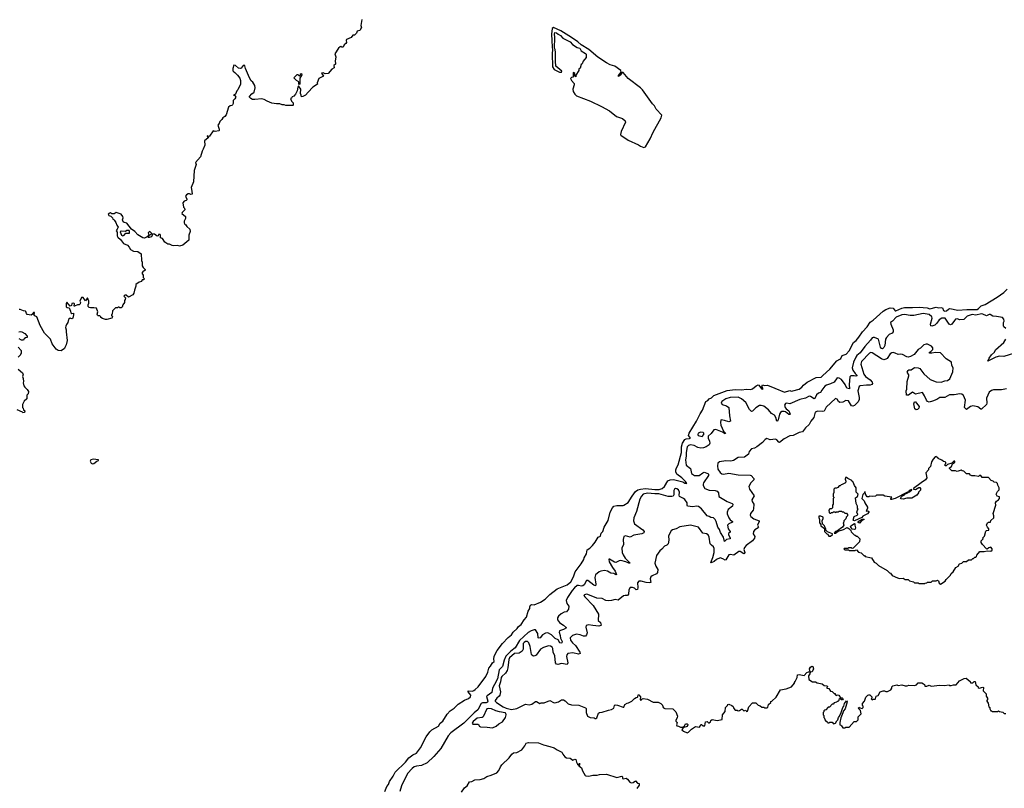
# Model space of a CAD drawing. Extents: x 2240384 to 2404287, y 351326 to 526670.
# Tile 171 of 256: x 2334611 to 2348324, y 448240 to 458944. Entities that reach past the tile are written whole.
import ezdxf

# ---------------------------------------------------------------- set-up
doc = ezdxf.new("R2010")
doc.units = 0

msp = doc.modelspace()

# ---------------------------------------------------------------- linework, layer by layer
at = {"layer": '0CON20XD'}
for points in [[(2339377, 458945), (2339362, 458865), (2339370, 458835), (2339348, 458792), (2339310, 458785), (2339300, 458755), (2339275, 458730), (2339252, 458728), (2339226, 458694), (2339164, 458666), (2339158, 458655), (2339161, 458625), (2339155, 458613), (2339128, 458595), (2339115, 458563), (2339095, 458560), (2339085, 458570), (2339075, 458568), (2339050, 458545), (2339001, 458469), (2339013, 458425), (2339006, 458365), (2339011, 458335), (2339007, 458323), (2338988, 458305), (2338990, 458275), (2338957, 458253), (2338906, 458194), (2338865, 458189), (2338835, 458204), (2338812, 458198), (2338840, 458155), (2338777, 458123), (2338752, 458065), (2338760, 458045), (2338694, 458006), (2338627, 457935), (2338592, 457895), (2338555, 457872), (2338535, 457870), (2338532, 457895), (2338522, 457915), (2338526, 457976), (2338495, 458022), (2338484, 458006), (2338474, 457955), (2338454, 457906), (2338429, 457881), (2338405, 457868), (2338395, 457850), (2338380, 457845), (2338395, 457810), (2338418, 457785), (2338420, 457755), (2338415, 457750), (2338315, 457748), (2338295, 457758), (2338265, 457757), (2338233, 457773), (2338185, 457771), (2338123, 457783), (2338055, 457807), (2338015, 457833), (2337983, 457843), (2337885, 457832), (2337855, 457833), (2337832, 457845), (2337812, 457865), (2337812, 457875), (2337845, 457912), (2337877, 457935), (2337888, 457995), (2337886, 458025), (2337857, 458075), (2337834, 458094), (2337809, 458135), (2337754, 458265), (2337745, 458300), (2337735, 458310), (2337725, 458308), (2337695, 458268), (2337685, 458262), (2337659, 458269), (2337615, 458308), (2337595, 458310), (2337580, 458265), (2337578, 458235), (2337582, 458225), (2337609, 458209), (2337643, 458173), (2337675, 458130), (2337688, 458098), (2337684, 458045), (2337651, 457969), (2337635, 457952), (2337615, 457908), (2337590, 457895), (2337605, 457890), (2337622, 457865), (2337609, 457841), (2337583, 457817), (2337582, 457778), (2337575, 457760), (2337565, 457750), (2337540, 457745), (2337520, 457725), (2337485, 457620), (2337466, 457594), (2337441, 457579), (2337428, 457552), (2337400, 457525), (2337391, 457499), (2337372, 457475), (2337390, 457420), (2337390, 457400), (2337386, 457394), (2337335, 457386), (2337305, 457398), (2337255, 457322), (2337245, 457318), (2337220, 457325), (2337220, 457315), (2337238, 457308), (2337235, 457300), (2337183, 457255), (2337188, 457195), (2337168, 457142), (2337150, 457115), (2337128, 457035), (2337060, 456955), (2337070, 456925), (2337039, 456845), (2337029, 456685), (2336998, 456605), (2337010, 456555), (2337012, 456515), (2336995, 456508), (2336975, 456519), (2336955, 456520), (2336933, 456507), (2336922, 456485), (2336940, 456445), (2336938, 456435), (2336930, 456425), (2336900, 456415), (2336882, 456395), (2336893, 456333), (2336905, 456320), (2336912, 456295), (2336872, 456258), (2336870, 456245), (2336918, 456205), (2336918, 456175), (2336901, 456139), (2336902, 456115), (2336912, 456095), (2336925, 456088), (2336938, 456065), (2336978, 456025), (2336983, 455995), (2336968, 455945), (2336968, 455875), (2336885, 455802), (2336835, 455792), (2336815, 455800), (2336757, 455793), (2336735, 455798), (2336695, 455820), (2336675, 455820), (2336634, 455844), (2336600, 455895), (2336570, 455905), (2336570, 455945), (2336565, 455950), (2336545, 455950), (2336538, 455932), (2336525, 455930), (2336487, 455957), (2336465, 455960), (2336445, 455920), (2336415, 455910), (2336405, 455912), (2336400, 455915), (2336410, 455925), (2336410, 455940), (2336450, 455965), (2336425, 455992), (2336415, 455990), (2336402, 455975), (2336410, 455940), (2336380, 455915), (2336345, 455902), (2336325, 455904), (2336258, 455948), (2336215, 455993), (2336166, 456026), (2336105, 456112), (2336065, 456120), (2336051, 456131), (2336043, 456155), (2336050, 456185), (2336047, 456205), (2336022, 456235), (2335955, 456260), (2335925, 456242), (2335905, 456240), (2335892, 456242), (2335877, 456257), (2335865, 456250), (2335843, 456237), (2335850, 456215), (2335878, 456208), (2335902, 456185), (2335910, 456165), (2335928, 456158), (2335930, 456145), (2335951, 456121), (2335963, 456083), (2335980, 456055), (2335970, 456025), (2335953, 456005), (2335970, 455985), (2335970, 455935), (2335978, 455915), (2336013, 455885), (2336057, 455825), (2336110, 455805), (2336135, 455778), (2336153, 455743), (2336195, 455718), (2336255, 455714), (2336301, 455681), (2336308, 455588), (2336318, 455565), (2336318, 455515), (2336328, 455495), (2336358, 455465), (2336356, 455454), (2336325, 455432), (2336312, 455415), (2336328, 455385), (2336330, 455355), (2336350, 455335), (2336335, 455320), (2336315, 455320), (2336305, 455300), (2336275, 455290), (2336230, 455255), (2336230, 455235), (2336208, 455175), (2336202, 455135), (2336185, 455110), (2336125, 455080), (2336095, 455107), (2336073, 455107), (2336060, 455095), (2336082, 455072), (2336080, 455045), (2336070, 455035), (2336070, 455005), (2336048, 454972), (2336038, 454942), (2336025, 454930), (2336005, 454930), (2335995, 454940), (2335985, 454940), (2335975, 454930), (2335945, 454930), (2335902, 454888), (2335900, 454845), (2335890, 454835), (2335890, 454825), (2335902, 454805), (2335893, 454787), (2335825, 454770), (2335805, 454770), (2335765, 454782), (2335740, 454795), (2335740, 454805), (2335728, 454818), (2335705, 454820), (2335695, 454830), (2335688, 454845), (2335700, 454875), (2335680, 454925), (2335645, 454932), (2335595, 454930), (2335580, 454935), (2335565, 454950), (2335563, 454973), (2335573, 454995), (2335573, 455023), (2335555, 455068), (2335525, 455028), (2335496, 455076), (2335473, 455077), (2335450, 455025), (2335458, 455005), (2335452, 454985), (2335440, 454975), (2335415, 454972), (2335375, 454952), (2335370, 454955), (2335372, 454985), (2335365, 454998), (2335335, 454990), (2335332, 454965), (2335315, 454952), (2335265, 455010), (2335258, 454985), (2335258, 454945), (2335274, 454934), (2335299, 454929), (2335320, 454885), (2335322, 454862), (2335335, 454853), (2335358, 454858), (2335362, 454835), (2335352, 454785), (2335335, 454780), (2335313, 454787), (2335292, 454768), (2335283, 454725), (2335262, 454698), (2335252, 454675), (2335250, 454655), (2335260, 454625), (2335257, 454595), (2335272, 454475), (2335258, 454415), (2335241, 454379), (2335233, 454367), (2335186, 454334), (2335145, 454336), (2335117, 454355), (2335065, 454428), (2335041, 454495), (2334955, 454579), (2334895, 454684), (2334848, 454805), (2334821, 454821), (2334813, 454833), (2334815, 454868), (2334805, 454868), (2334789, 454841), (2334772, 454828), (2334715, 454838), (2334705, 454850), (2334698, 454878), (2334690, 454885), (2334665, 454887), (2334615, 454910), (2334602, 454908)], [(2343305, 457166), (2343325, 457175), (2343390, 457285), (2343432, 457379), (2343547, 457575), (2343554, 457615), (2343477, 457697), (2343451, 457745), (2343423, 457773), (2343287, 457965), (2343257, 457997), (2343084, 458125), (2343015, 458207), (2343001, 458209), (2342985, 458178), (2342952, 458152), (2342950, 458165), (2342988, 458215), (2342984, 458235), (2342898, 458295), (2342835, 458315), (2342782, 458342), (2342662, 458422), (2342535, 458530), (2342432, 458592), (2342384, 458635), (2342295, 458696), (2342145, 458787), (2342045, 458837), (2342027, 458823), (2342016, 458744), (2342024, 458654), (2342025, 458560), (2342033, 458525), (2342025, 458475), (2342030, 458285), (2342055, 458252), (2342128, 458215), (2342158, 458212), (2342160, 458225), (2342078, 458295), (2342071, 458365), (2342073, 458485), (2342067, 458527), (2342058, 458545), (2342064, 458695), (2342060, 458745), (2342065, 458767), (2342085, 458762), (2342110, 458740), (2342143, 458723), (2342176, 458686), (2342275, 458636), (2342310, 458600), (2342375, 458557), (2342410, 458545), (2342431, 458511), (2342490, 458475), (2342500, 458465), (2342500, 458415), (2342460, 458365), (2342445, 458330), (2342432, 458318), (2342415, 458270), (2342400, 458255), (2342400, 458235), (2342358, 458172), (2342355, 458150), (2342340, 458155), (2342340, 458195), (2342325, 458210), (2342320, 458205), (2342320, 458145), (2342295, 458140), (2342283, 458127), (2342295, 458095), (2342333, 458053), (2342333, 458035), (2342316, 457974), (2342318, 457945), (2342343, 457905), (2342365, 457885), (2342561, 457811), (2342716, 457735), (2342825, 457675), (2342924, 457595), (2343007, 457567), (2343045, 457535), (2343047, 457515), (2342988, 457385), (2342979, 457345), (2342985, 457335), (2343086, 457265), (2343229, 457199), (2343255, 457181), (2343305, 457166)], [(2338505, 458040), (2338500, 458045), (2338498, 458078), (2338465, 458098), (2338428, 458135), (2338475, 458180), (2338485, 458180), (2338502, 458162), (2338508, 458162), (2338520, 458175), (2338521, 458189), (2338536, 458196), (2338542, 458178), (2338512, 458128), (2338510, 458045), (2338505, 458040)], [(2336045, 455936), (2336065, 455942), (2336088, 455972), (2336138, 455972), (2336142, 455995), (2336136, 456006), (2336105, 456006), (2336085, 455992), (2336025, 455998), (2336012, 455988), (2336027, 455945), (2336045, 455936)], [(2339694, 448195), (2339725, 448264), (2339746, 448294), (2339761, 448335), (2339812, 448408), (2339842, 448465), (2339984, 448605), (2340031, 448665), (2340084, 448705), (2340135, 448731), (2340195, 448802), (2340273, 448957), (2340322, 449028), (2340349, 449055), (2340443, 449107), (2340465, 449145), (2340504, 449176), (2340565, 449274), (2340605, 449321), (2340664, 449356), (2340717, 449413), (2340805, 449467), (2340861, 449489), (2340888, 449512), (2340896, 449535), (2340856, 449585), (2340858, 449595), (2340915, 449594), (2340935, 449600), (2340956, 449615), (2340996, 449654), (2341103, 449795), (2341131, 449855), (2341145, 449915), (2341169, 449941), (2341195, 449985), (2341218, 450005), (2341214, 450045), (2341219, 450075), (2341231, 450109), (2341260, 450160), (2341335, 450258), (2341412, 450338), (2341459, 450375), (2341485, 450415), (2341538, 450465), (2341560, 450495), (2341597, 450523), (2341635, 450588), (2341668, 450622), (2341691, 450705), (2341717, 450745), (2341714, 450765), (2341725, 450790), (2341742, 450798), (2341775, 450796), (2341865, 450830), (2341928, 450875), (2341995, 450937), (2342095, 451017), (2342235, 451073), (2342285, 451114), (2342326, 451185), (2342346, 451255), (2342431, 451365), (2342466, 451424), (2342472, 451448), (2342506, 451505), (2342515, 451560), (2342552, 451585), (2342588, 451622), (2342625, 451668), (2342665, 451738), (2342698, 451752), (2342709, 451791), (2342730, 451815), (2342751, 451875), (2342805, 451968), (2342833, 452085), (2342865, 452148), (2342885, 452168), (2342925, 452179), (2343015, 452176), (2343025, 452181), (2343085, 452221), (2343141, 452309), (2343185, 452375), (2343222, 452398), (2343255, 452408), (2343325, 452416), (2343455, 452399), (2343515, 452402), (2343558, 452415), (2343591, 452445), (2343637, 452523), (2343672, 452538), (2343715, 452542), (2343845, 452508), (2343875, 452488), (2343900, 452485), (2343885, 452514), (2343834, 452565), (2343765, 452615), (2343750, 452645), (2343750, 452675), (2343758, 452705), (2343782, 452745), (2343830, 452915), (2343829, 452995), (2343840, 453045), (2343875, 453097), (2343895, 453105), (2343939, 453111), (2343951, 453115), (2343927, 453155), (2343933, 453185), (2344035, 453353), (2344086, 453454), (2344122, 453505), (2344168, 453625), (2344195, 453639), (2344215, 453666), (2344245, 453680), (2344280, 453710), (2344465, 453779), (2344575, 453794), (2344665, 453787), (2344735, 453800), (2344790, 453795), (2344815, 453803), (2344866, 453844), (2344895, 453857), (2344905, 453852), (2344944, 453804), (2344955, 453799), (2344964, 453805), (2344948, 453835), (2344955, 453857), (2344985, 453850), (2345025, 453853), (2345130, 453810), (2345264, 453756), (2345335, 453778), (2345355, 453771), (2345377, 453773), (2345465, 453799), (2345505, 453824), (2345526, 453854), (2345576, 453894), (2345705, 453959), (2345774, 453966), (2345795, 453990), (2345895, 454077), (2345993, 454195), (2346035, 454214), (2346047, 454225), (2346064, 454266), (2346122, 454288), (2346165, 454330), (2346224, 454446), (2346262, 454478), (2346299, 454521), (2346348, 454595), (2346415, 454666), (2346455, 454732), (2346495, 454760), (2346635, 454885), (2346675, 454909), (2346735, 454930), (2346775, 454927), (2346805, 454891), (2346815, 454887), (2346895, 454927), (2346935, 454936), (2347045, 454935), (2347139, 454941), (2347250, 454930), (2347285, 454919), (2347375, 454939), (2347405, 454932), (2347445, 454936), (2347465, 454929), (2347478, 454895), (2347495, 454886), (2347519, 454891), (2347545, 454914), (2347565, 454920), (2347677, 454897), (2347800, 454910), (2347945, 454910), (2347965, 454922), (2348002, 454958), (2348058, 454978), (2348225, 455081), (2348315, 455145), (2348365, 455189)], [(2348343, 454643), (2348317, 454667), (2348311, 454681), (2348313, 454725), (2348323, 454747), (2348319, 454775), (2348297, 454797), (2348215, 454811), (2348165, 454813), (2348125, 454838), (2348115, 454839), (2348075, 454820), (2348025, 454845), (2348005, 454846), (2347925, 454831), (2347875, 454837), (2347805, 454814), (2347762, 454768), (2347705, 454766), (2347665, 454776), (2347645, 454772), (2347628, 454755), (2347595, 454702), (2347575, 454692), (2347555, 454704), (2347498, 454785), (2347455, 454786), (2347415, 454765), (2347383, 454717), (2347355, 454691), (2347315, 454674), (2347301, 454681), (2347295, 454705), (2347320, 454785), (2347313, 454805), (2347275, 454838), (2347195, 454853), (2347065, 454823), (2347013, 454823), (2346935, 454840), (2346895, 454834), (2346817, 454803), (2346765, 454746), (2346741, 454729), (2346742, 454705), (2346777, 454625), (2346776, 454595), (2346761, 454579), (2346722, 454558), (2346682, 454518), (2346671, 454495), (2346661, 454405), (2346645, 454377), (2346625, 454360), (2346613, 454363), (2346598, 454385), (2346573, 454495), (2346515, 454520), (2346495, 454520), (2346485, 454513), (2346461, 454479), (2346379, 454391), (2346315, 454305), (2346271, 454269), (2346254, 454245), (2346222, 454175), (2346207, 454095), (2346216, 454064), (2346246, 454016), (2346268, 453995), (2346270, 453985), (2346255, 453980), (2346232, 453982)], [(2334600, 454595), (2334615, 454600), (2334642, 454595), (2334683, 454575), (2334716, 454535), (2334715, 454520), (2334690, 454515), (2334672, 454498), (2334665, 454480), (2334635, 454480), (2334605, 454500)], [(2348525, 454316), (2348316, 454254), (2348255, 454260), (2348204, 454246), (2348095, 454190), (2348115, 454232), (2348145, 454276), (2348186, 454315), (2348199, 454345), (2348315, 454446), (2348344, 454495)], [(2334590, 454385), (2334630, 454335), (2334630, 454295), (2334620, 454285), (2334620, 454275), (2334590, 454245)], [(2348355, 453802), (2348285, 453789), (2348175, 453788), (2348145, 453778), (2348113, 453757), (2348078, 453675), (2348081, 453605), (2348076, 453585), (2348008, 453522), (2347995, 453522), (2347953, 453553), (2347885, 453567), (2347855, 453558), (2347795, 453514), (2347771, 453545), (2347781, 453645), (2347755, 453709), (2347731, 453731), (2347705, 453734), (2347625, 453719), (2347562, 453718), (2347495, 453684), (2347425, 453684), (2347384, 453656), (2347325, 453629), (2347275, 453619), (2347255, 453626), (2347238, 453645), (2347213, 453705), (2347185, 453750), (2347085, 453727), (2347045, 453756), (2346990, 453715), (2346960, 453715), (2346956, 453774), (2346965, 453800), (2346971, 453905), (2346996, 453986), (2346995, 454000), (2346973, 454035), (2346985, 454060), (2346995, 454068), (2347025, 454068), (2347075, 454101), (2347125, 454096), (2347146, 454085), (2347201, 454011), (2347293, 453933), (2347375, 453902), (2347445, 453898), (2347495, 453915), (2347531, 453919), (2347565, 453940), (2347605, 454040), (2347610, 454095), (2347595, 454130), (2347587, 454175), (2347515, 454223), (2347436, 454306), (2347365, 454310), (2347315, 454298), (2347282, 454302), (2347280, 454315), (2347295, 454320), (2347327, 454353), (2347328, 454375), (2347310, 454395), (2347255, 454426), (2347234, 454426), (2347202, 454415), (2347155, 454368), (2347125, 454352), (2347068, 454282), (2347015, 454254), (2346985, 454246), (2346965, 454248), (2346905, 454281), (2346875, 454288), (2346845, 454282), (2346805, 454302), (2346775, 454309), (2346755, 454306), (2346735, 454291), (2346692, 454225), (2346675, 454215), (2346645, 454209), (2346615, 454219), (2346485, 454306), (2346465, 454311), (2346445, 454301), (2346335, 454185), (2346325, 454145), (2346365, 454008), (2346392, 453975), (2346457, 453927), (2346482, 453895), (2346488, 453875), (2346477, 453863), (2346457, 453853), (2346404, 453856), (2346317, 453843), (2346300, 453835), (2346283, 453775), (2346301, 453681), (2346300, 453655), (2346288, 453622), (2346239, 453571), (2346215, 453563), (2346197, 453567), (2346156, 453636), (2346118, 453642), (2346075, 453619), (2346035, 453613), (2346016, 453625), (2345995, 453660), (2345975, 453670), (2345842, 453548), (2345815, 453494), (2345795, 453486), (2345727, 453493), (2345691, 453479), (2345669, 453405), (2345629, 453351), (2345608, 453305), (2345555, 453259), (2345515, 453205), (2345465, 453194), (2345385, 453155), (2345335, 453147), (2345259, 453105), (2345195, 453055), (2345185, 453058), (2345155, 453092), (2345135, 453102), (2345065, 453095), (2345015, 453111), (2344995, 453099), (2344957, 453055), (2344876, 452996), (2344845, 452979), (2344802, 452968), (2344772, 452928), (2344759, 452895), (2344705, 452852), (2344615, 452847), (2344551, 452805), (2344515, 452794), (2344445, 452800), (2344355, 452787), (2344335, 452770), (2344328, 452732), (2344336, 452685), (2344367, 452637), (2344389, 452619), (2344415, 452616), (2344485, 452628), (2344615, 452604), (2344782, 452602), (2344798, 452595), (2344835, 452556), (2344835, 452535), (2344793, 452495), (2344765, 452445), (2344774, 452405), (2344839, 452315), (2344807, 452255), (2344810, 452235), (2344834, 452195), (2344830, 452130), (2344828, 452115), (2344788, 452065), (2344785, 452045), (2344794, 452024), (2344833, 451993), (2344908, 451965), (2344910, 451955), (2344887, 451905), (2344899, 451875), (2344896, 451865), (2344849, 451841), (2344831, 451815), (2344828, 451785), (2344848, 451745), (2344843, 451725), (2344818, 451685), (2344728, 451622), (2344707, 451595), (2344697, 451565), (2344708, 451525), (2344705, 451510), (2344695, 451506), (2344645, 451538), (2344625, 451536), (2344555, 451487), (2344505, 451495), (2344485, 451489), (2344445, 451420), (2344435, 451415), (2344405, 451436), (2344365, 451448), (2344315, 451426), (2344285, 451397), (2344241, 451381), (2344236, 451386), (2344265, 451455), (2344282, 451525), (2344285, 451580), (2344275, 451605)], [(2334590, 454075), (2334650, 454025), (2334660, 454005), (2334650, 453975), (2334660, 453945), (2334662, 453905), (2334658, 453885), (2334668, 453845), (2334680, 453825), (2334716, 453796), (2334732, 453765), (2334727, 453733), (2334710, 453715), (2334710, 453665), (2334675, 453630), (2334650, 453585), (2334650, 453545), (2334660, 453535), (2334662, 453512), (2334680, 453495), (2334678, 453472), (2334655, 453470), (2334648, 453478), (2334575, 453510)], [(2346232, 453982), (2346185, 453985), (2346171, 453969), (2346163, 453865), (2346166, 453804), (2346132, 453812), (2346106, 453865), (2346055, 453931), (2346025, 453951), (2345995, 453954), (2345954, 453895), (2345905, 453871), (2345846, 453854), (2345822, 453838), (2345781, 453785), (2345766, 453754), (2345735, 453743), (2345709, 453721), (2345683, 453667), (2345675, 453666), (2345626, 453696), (2345605, 453700), (2345556, 453674), (2345475, 453656), (2345335, 453594), (2345295, 453604), (2345275, 453598), (2345264, 453575), (2345272, 453545), (2345287, 453525), (2345325, 453495), (2345340, 453450), (2345336, 453444), (2345325, 453444), (2345275, 453481), (2345257, 453487), (2345225, 453486), (2345207, 453473), (2345195, 453451), (2345175, 453370), (2345165, 453352), (2345155, 453352), (2345140, 453405), (2345123, 453435), (2345080, 453460), (2345040, 453510), (2344975, 453562), (2344938, 453572), (2344915, 453572), (2344865, 453538), (2344815, 453490), (2344805, 453489), (2344775, 453515), (2344723, 453615), (2344665, 453665), (2344615, 453689), (2344505, 453682), (2344445, 453662), (2344391, 453625), (2344379, 453605), (2344394, 453585), (2344455, 453568), (2344486, 453545), (2344496, 453425), (2344510, 453355), (2344485, 453344), (2344425, 453364), (2344380, 453370), (2344374, 453366), (2344372, 453335), (2344377, 453297), (2344412, 453212), (2344441, 453185), (2344438, 453175), (2344398, 453198), (2344305, 453236), (2344278, 453232), (2344240, 453180), (2344200, 453145), (2344200, 453115), (2344217, 453075), (2344222, 453045), (2344211, 453025), (2344172, 452995), (2344135, 452980), (2344095, 452978), (2344055, 452988), (2344004, 453014), (2343955, 453022), (2343926, 453014), (2343905, 452994), (2343894, 452915), (2343894, 452865), (2343884, 452815), (2343892, 452742), (2343954, 452695), (2343969, 452625), (2344011, 452595), (2344075, 452597), (2344125, 452635), (2344145, 452642), (2344196, 452626), (2344203, 452613), (2344203, 452595), (2344136, 452494), (2344128, 452475), (2344128, 452455), (2344154, 452414), (2344215, 452392), (2344296, 452386), (2344325, 452379), (2344342, 452355), (2344350, 452305), (2344464, 452234), (2344535, 452208), (2344541, 452195), (2344540, 452170), (2344478, 452122), (2344462, 452085), (2344463, 452063), (2344487, 452007), (2344508, 451978), (2344539, 451955), (2344538, 451945), (2344485, 451925), (2344469, 451905), (2344479, 451855), (2344508, 451815), (2344507, 451805), (2344483, 451787), (2344481, 451775), (2344507, 451725), (2344504, 451716), (2344456, 451704), (2344425, 451677), (2344414, 451735), (2344371, 451801), (2344355, 451845), (2344335, 451875), (2344313, 451955), (2344296, 451985), (2344275, 452005), (2344235, 452011), (2344215, 452027), (2344185, 452034), (2344105, 452131), (2344065, 452163), (2344035, 452167), (2343985, 452158), (2343911, 452171), (2343905, 452185), (2343905, 452215), (2343875, 452261), (2343855, 452278), (2343799, 452305), (2343794, 452324), (2343800, 452365), (2343788, 452395), (2343765, 452412), (2343745, 452416), (2343732, 452408), (2343721, 452385), (2343722, 452325), (2343710, 452310), (2343695, 452303), (2343643, 452303), (2343512, 452342), (2343455, 452340), (2343355, 452349), (2343294, 452336), (2343271, 452309), (2343248, 452265), (2343199, 452095), (2343164, 452005), (2343158, 451965), (2343173, 451923), (2343291, 451841), (2343309, 451815), (2343301, 451799), (2343276, 451784), (2343165, 451766), (2343115, 451738), (2343046, 451754), (2343024, 451746), (2343016, 451705), (2343022, 451635), (2342998, 451582), (2343001, 451525), (2343015, 451490), (2343044, 451444), (2343111, 451375), (2343095, 451373), (2343053, 451393), (2342985, 451412), (2342961, 451409), (2342915, 451384), (2342895, 451388), (2342825, 451430), (2342815, 451430), (2342820, 451395), (2342866, 451315), (2342906, 451266), (2342923, 451217), (2342915, 451214), (2342885, 451229), (2342845, 451237), (2342795, 451265), (2342755, 451274), (2342704, 451266), (2342680, 451255), (2342632, 451215), (2342620, 451175), (2342636, 451085), (2342630, 451060), (2342605, 451069), (2342525, 451133), (2342506, 451134), (2342471, 451075), (2342455, 451059), (2342435, 451053), (2342395, 451066), (2342375, 451062), (2342338, 451032), (2342306, 450995), (2342240, 450895), (2342223, 450855), (2342231, 450815), (2342257, 450777), (2342254, 450735), (2342225, 450696), (2342195, 450694), (2342150, 450670), (2342113, 450635), (2342102, 450615), (2342103, 450585), (2342129, 450549), (2342145, 450533), (2342185, 450512), (2342227, 450475), (2342185, 450451), (2342129, 450431), (2342124, 450415), (2342136, 450366), (2342143, 450333), (2342168, 450285), (2342163, 450265), (2342145, 450259), (2342135, 450265), (2342108, 450308), (2342067, 450327), (2342016, 450376), (2341965, 450406), (2341935, 450402), (2341894, 450375), (2341861, 450335), (2341845, 450329), (2341830, 450335), (2341828, 450395), (2341795, 450449), (2341775, 450448), (2341735, 450433), (2341692, 450408), (2341570, 450300), (2341512, 450195), (2341450, 450150), (2341379, 450081), (2341357, 450025), (2341337, 449935), (2341290, 449890), (2341263, 449765), (2341224, 449686), (2341197, 449635), (2341188, 449572), (2341121, 449529), (2341113, 449517), (2341131, 449455), (2341125, 449441), (2341108, 449432), (2341055, 449430), (2341038, 449422), (2340992, 449335), (2340938, 449292), (2340798, 449145), (2340617, 449013), (2340579, 448971), (2340474, 448795), (2340377, 448685), (2340285, 448596), (2340205, 448559), (2340137, 448547), (2340105, 448537), (2340075, 448518), (2340010, 448445), (2339926, 448275), (2339904, 448195)], [(2347095, 453510), (2347076, 453525), (2347062, 453595), (2347075, 453620), (2347085, 453620), (2347103, 453605), (2347136, 453555), (2347135, 453532), (2347115, 453514), (2347095, 453510)], [(2344115, 453139), (2344140, 453165), (2344137, 453185), (2344128, 453195), (2344095, 453201), (2344061, 453185), (2344054, 453165), (2344061, 453155), (2344115, 453139)], [(2335625, 452758), (2335645, 452762), (2335683, 452797), (2335710, 452805), (2335710, 452815), (2335635, 452822), (2335600, 452815), (2335591, 452795), (2335605, 452768), (2335625, 452758)], [(2347435, 451082), (2347500, 451125), (2347512, 451148), (2347573, 451207), (2347585, 451232), (2347610, 451255), (2347647, 451313), (2347680, 451335), (2347700, 451365), (2347734, 451376), (2347755, 451398), (2347795, 451400), (2347825, 451420), (2347865, 451420), (2347885, 451440), (2347895, 451440), (2347915, 451460), (2347925, 451460), (2347935, 451470), (2347940, 451485), (2347982, 451538), (2348044, 451536), (2348085, 451548), (2348135, 451541), (2348156, 451555), (2348156, 451575), (2348135, 451596), (2348109, 451591), (2348085, 451570), (2348074, 451574), (2348018, 451635), (2348002, 451665), (2348002, 451685), (2348027, 451713), (2348025, 451730), (2348047, 451753), (2348065, 451820), (2348075, 451830), (2348110, 451835), (2348108, 451855), (2348088, 451878), (2348078, 451905), (2348088, 451935), (2348105, 451948), (2348130, 451945), (2348135, 451970), (2348180, 452005), (2348180, 452035), (2348170, 452065), (2348208, 452185), (2348200, 452215), (2348215, 452240), (2348245, 452258), (2348257, 452275), (2348255, 452300), (2348225, 452310), (2348212, 452335), (2348230, 452375), (2348252, 452398), (2348252, 452425), (2348233, 452463), (2348230, 452485), (2348215, 452500), (2348182, 452502), (2348167, 452517), (2348140, 452525), (2348105, 452570), (2348085, 452568), (2348015, 452570), (2347995, 452598), (2347980, 452595), (2347965, 452580), (2347915, 452592), (2347873, 452593), (2347855, 452600), (2347837, 452617), (2347795, 452620), (2347758, 452658), (2347735, 452660), (2347725, 452670), (2347665, 452650), (2347645, 452660), (2347595, 452660), (2347562, 452692), (2347562, 452705), (2347589, 452721), (2347603, 452757), (2347635, 452782), (2347637, 452797), (2347623, 452797), (2347591, 452769), (2347533, 452747), (2347515, 452733), (2347502, 452732), (2347500, 452755), (2347510, 452765), (2347510, 452775), (2347498, 452788), (2347475, 452790), (2347455, 452810), (2347402, 452832), (2347398, 452848), (2347385, 452850), (2347375, 452860), (2347360, 452855), (2347332, 452825), (2347310, 452785), (2347297, 452723), (2347270, 452695), (2347270, 452675), (2347230, 452635), (2347243, 452565), (2347226, 452535), (2347164, 452496), (2347060, 452415), (2347060, 452405), (2347085, 452403), (2347135, 452427), (2347147, 452427), (2347157, 452417), (2347157, 452393), (2347130, 452365), (2347130, 452355), (2347106, 452324), (2347035, 452282), (2346965, 452280), (2346915, 452268), (2346885, 452270), (2346880, 452285), (2346907, 452313), (2346935, 452328), (2346945, 452340), (2346980, 452355), (2346990, 452370), (2347005, 452368), (2347038, 452395), (2347035, 452400), (2347020, 452395), (2347000, 452385), (2346990, 452370), (2346974, 452366), (2346803, 452277), (2346751, 452261), (2346743, 452263), (2346743, 452273), (2346756, 452296), (2346658, 452308), (2346635, 452320), (2346545, 452320), (2346532, 452308), (2346485, 452302), (2346445, 452310), (2346435, 452300), (2346415, 452300), (2346390, 452335), (2346387, 452367), (2346382, 452368), (2346372, 452348), (2346355, 452330), (2346341, 452275), (2346370, 452245), (2346380, 452215), (2346418, 452155), (2346418, 452135), (2346400, 452105), (2346405, 452100), (2346425, 452102), (2346438, 452095), (2346437, 452085), (2346417, 452063), (2346355, 452028), (2346339, 452011), (2346235, 451966), (2346225, 451968), (2346221, 451975), (2346233, 452025), (2346275, 452042), (2346282, 452055), (2346270, 452085), (2346280, 452115), (2346290, 452125), (2346280, 452135), (2346277, 452167), (2346262, 452205), (2346252, 452285), (2346278, 452305), (2346288, 452335), (2346260, 452365), (2346260, 452425), (2346238, 452458), (2346220, 452505), (2346204, 452514), (2346200, 452525), (2346143, 452553), (2346125, 452570), (2346112, 452568), (2346108, 452545), (2346118, 452515), (2346110, 452495), (2346065, 452470), (2346052, 452468), (2346038, 452452), (2346025, 452450), (2346005, 452430), (2345985, 452420), (2345962, 452418), (2345950, 452405), (2345948, 452358), (2345940, 452335), (2345940, 452305), (2345950, 452295), (2345950, 452285), (2345940, 452275), (2345940, 452195), (2345930, 452185), (2345930, 452145), (2345918, 452132), (2345895, 452130), (2345880, 452115), (2345885, 452080), (2345895, 452070), (2345905, 452070), (2345915, 452080), (2345935, 452080), (2345945, 452090), (2345965, 452090), (2345975, 452080), (2345985, 452090), (2346015, 452090), (2346025, 452100), (2346055, 452100), (2346065, 452090), (2346085, 452090), (2346105, 452070), (2346125, 452070), (2346140, 452055), (2346140, 452035), (2346120, 452015), (2346118, 451992), (2346090, 451965), (2346090, 451945), (2346080, 451935), (2346090, 451905), (2346070, 451875), (2345985, 451818), (2345972, 451815), (2345952, 451792), (2345975, 451793), (2346011, 451819), (2346086, 451844), (2346135, 451873), (2346159, 451859), (2346185, 451830), (2346192, 451812), (2346232, 451772), (2346247, 451767), (2346265, 451750), (2346275, 451750), (2346310, 451715), (2346308, 451672), (2346218, 451582), (2346205, 451580), (2346195, 451590), (2346155, 451590), (2346145, 451580), (2346095, 451580), (2346090, 451575), (2346102, 451562), (2346155, 451560), (2346165, 451550), (2346245, 451550), (2346252, 451558), (2346265, 451560), (2346295, 451530), (2346328, 451518), (2346365, 451480), (2346375, 451480), (2346388, 451468), (2346475, 451448), (2346511, 451391), (2346540, 451375), (2346570, 451345), (2346690, 451275), (2346725, 451240), (2346740, 451235), (2346763, 451203), (2346835, 451170), (2346865, 451162), (2346915, 451168), (2346945, 451150), (2346987, 451147), (2347005, 451130), (2347057, 451117), (2347075, 451100), (2347125, 451100), (2347135, 451090), (2347215, 451090), (2347223, 451097), (2347245, 451100), (2347255, 451110), (2347305, 451110), (2347323, 451127), (2347375, 451130), (2347395, 451140), (2347405, 451130), (2347416, 451096), (2347435, 451082)], [(2345905, 451750), (2345930, 451775), (2345930, 451785), (2345862, 451812), (2345840, 451835), (2345840, 451855), (2345830, 451865), (2345820, 451895), (2345790, 451925), (2345788, 451965), (2345802, 451995), (2345800, 452015), (2345769, 452029), (2345742, 452028), (2345741, 452011), (2345750, 451985), (2345750, 451935), (2345770, 451915), (2345770, 451895), (2345818, 451858), (2345820, 451815), (2345832, 451802), (2345852, 451782), (2345868, 451778), (2345870, 451765), (2345882, 451752), (2345905, 451750)], [(2346305, 451933), (2346282, 451945), (2346290, 451955), (2346345, 451987), (2346365, 451990), (2346370, 451985), (2346340, 451970), (2346305, 451933)], [(2344275, 451605), (2344244, 451625), (2344227, 451645), (2344214, 451735), (2344198, 451768), (2344175, 451786), (2344123, 451795), (2344065, 451877), (2343955, 451904), (2343805, 451880), (2343755, 451854), (2343702, 451838), (2343684, 451825), (2343647, 451755), (2343652, 451695), (2343641, 451645), (2343622, 451628), (2343590, 451610), (2343555, 451569), (2343525, 451546), (2343480, 451480), (2343458, 451375), (2343471, 451335), (2343497, 451285), (2343495, 451243), (2343482, 451228), (2343419, 451201), (2343401, 451185), (2343390, 451155), (2343400, 451105), (2343379, 451101), (2343335, 451107), (2343265, 451126), (2343235, 451124), (2343215, 451100), (2343222, 451035), (2343215, 451007), (2343198, 451005), (2343173, 451025), (2343145, 451036), (2343115, 451036), (2343096, 451005), (2343088, 450945), (2343078, 450925), (2343045, 450927), (2343021, 450919), (2342948, 450862), (2342905, 450870), (2342855, 450855), (2342805, 450850), (2342775, 450856), (2342725, 450883), (2342650, 450890), (2342525, 450941), (2342505, 450943), (2342475, 450934), (2342469, 450925), (2342480, 450905), (2342597, 450787), (2342673, 450665), (2342668, 450575), (2342699, 450549), (2342709, 450511), (2342703, 450505), (2342675, 450499), (2342595, 450508), (2342533, 450517), (2342501, 450505), (2342496, 450485), (2342514, 450405), (2342507, 450375), (2342491, 450359), (2342465, 450358), (2342415, 450379), (2342365, 450387), (2342311, 450369), (2342277, 450335), (2342281, 450305), (2342311, 450265), (2342350, 450230), (2342410, 450135), (2342415, 450115), (2342392, 450108), (2342313, 450127), (2342245, 450115), (2342233, 450097), (2342228, 450075), (2342243, 449985), (2342237, 449963), (2342155, 449977), (2342107, 449963), (2342085, 449968), (2342073, 449985), (2342064, 450084), (2342042, 450135), (2342035, 450185), (2342025, 450205), (2342005, 450218), (2341975, 450222), (2341907, 450203), (2341865, 450176), (2341804, 450095), (2341785, 450083), (2341765, 450081), (2341745, 450094), (2341739, 450105), (2341720, 450215), (2341700, 450265), (2341683, 450283), (2341655, 450283), (2341635, 450271), (2341623, 450255), (2341623, 450177), (2341611, 450149), (2341565, 450121), (2341501, 450115), (2341432, 450055), (2341425, 450035), (2341411, 449919), (2341400, 449880), (2341378, 449842), (2341325, 449797), (2341318, 449782), (2341309, 449721), (2341290, 449665), (2341305, 449585), (2341298, 449535), (2341289, 449521), (2341255, 449495), (2341234, 449465), (2341234, 449455), (2341252, 449435), (2341345, 449373), (2341387, 449357), (2341461, 449339), (2341535, 449349), (2341655, 449411), (2341705, 449401), (2341745, 449411), (2341795, 449448), (2341808, 449448), (2341855, 449421), (2341875, 449429), (2341915, 449431), (2341994, 449464), (2342044, 449434), (2342065, 449431), (2342115, 449444), (2342155, 449473), (2342185, 449473), (2342208, 449458), (2342248, 449415), (2342295, 449404), (2342396, 449396), (2342491, 449361), (2342502, 449352), (2342501, 449295), (2342521, 449245), (2342555, 449226), (2342612, 449222), (2342625, 449210), (2342635, 449210), (2342647, 449223), (2342672, 449285), (2342684, 449296), (2342725, 449299), (2342811, 449329), (2342855, 449338), (2342885, 449358), (2342893, 449395), (2342905, 449401), (2342937, 449397), (2343015, 449368), (2343025, 449370), (2343038, 449405), (2343073, 449427), (2343092, 449428), (2343135, 449452), (2343175, 449490), (2343195, 449503), (2343215, 449508), (2343222, 449515), (2343225, 449540), (2343235, 449542), (2343258, 449515), (2343250, 449475), (2343263, 449463), (2343277, 449483), (2343295, 449490), (2343355, 449482), (2343435, 449439), (2343505, 449438), (2343542, 449422), (2343565, 449400), (2343568, 449375), (2343575, 449362), (2343597, 449353), (2343705, 449348), (2343750, 449305), (2343770, 449245), (2343768, 449225), (2343748, 449185), (2343748, 449175), (2343768, 449155), (2343758, 449125), (2343765, 449110), (2343787, 449107), (2343815, 449090), (2343845, 449090), (2343868, 449112), (2343885, 449140), (2343905, 449140), (2343915, 449130), (2343918, 449125), (2343905, 449102), (2343862, 449088), (2343840, 449070), (2343832, 449055), (2343854, 449034), (2343905, 449013), (2343925, 449020), (2343965, 449062), (2344025, 449100), (2344077, 449093), (2344090, 449105), (2344095, 449130), (2344105, 449130), (2344128, 449108), (2344155, 449110), (2344163, 449167), (2344185, 449168), (2344203, 449153), (2344215, 449152), (2344232, 449165), (2344238, 449182), (2344255, 449200), (2344325, 449184), (2344393, 449197), (2344398, 449265), (2344435, 449310), (2344442, 449365), (2344467, 449393), (2344474, 449406), (2344485, 449412), (2344530, 449395), (2344547, 449377), (2344555, 449350), (2344575, 449330), (2344605, 449330), (2344615, 449320), (2344637, 449323), (2344665, 449340), (2344675, 449340), (2344695, 449320), (2344725, 449330), (2344735, 449310), (2344747, 449313), (2344766, 449374), (2344815, 449430), (2344865, 449430), (2344895, 449400), (2344925, 449390), (2344945, 449370), (2344975, 449370), (2344985, 449360), (2345015, 449360), (2345028, 449372), (2345040, 449405), (2345070, 449435), (2345072, 449448), (2345088, 449452), (2345145, 449510), (2345207, 449613), (2345285, 449627), (2345360, 449655), (2345400, 449705), (2345400, 449715), (2345410, 449725), (2345438, 449785), (2345445, 449822), (2345465, 449826), (2345535, 449809), (2345575, 449854), (2345595, 449862), (2345618, 449862), (2345611, 449905), (2345625, 449926), (2345645, 449939), (2345658, 449935), (2345664, 449905), (2345646, 449864), (2345622, 449858), (2345617, 449835), (2345597, 449805), (2345601, 449755), (2345653, 449723), (2345695, 449721), (2345718, 449708), (2345788, 449695), (2345815, 449672), (2345855, 449667), (2345860, 449655), (2345850, 449645), (2345850, 449635), (2345878, 449628), (2345902, 449592), (2345925, 449590), (2345952, 449562), (2345968, 449558), (2345970, 449545), (2345982, 449532), (2345995, 449540), (2346017, 449537), (2346042, 449502), (2346065, 449500), (2346080, 449485), (2346068, 449472), (2346055, 449470), (2346038, 449488), (2346032, 449488), (2346020, 449475), (2346018, 449462), (2346005, 449450), (2345995, 449450), (2345985, 449440), (2345955, 449430), (2345938, 449412), (2345925, 449410), (2345888, 449372), (2345872, 449368), (2345838, 449332), (2345825, 449330), (2345812, 449318), (2345810, 449305), (2345800, 449295), (2345800, 449265), (2345810, 449255), (2345810, 449225), (2345820, 449215), (2345822, 449192), (2345842, 449172), (2345858, 449168), (2345865, 449150), (2345885, 449150), (2345895, 449160), (2345925, 449160), (2345945, 449140), (2345975, 449148), (2345991, 449179), (2346007, 449195), (2346013, 449225), (2346030, 449245), (2346053, 449295), (2346074, 449366), (2346090, 449385), (2346099, 449421), (2346128, 449458), (2346136, 449444), (2346108, 449345), (2346082, 449318), (2346077, 449293), (2346048, 449222), (2346033, 449157), (2346032, 449122), (2346045, 449120), (2346058, 449108), (2346075, 449080), (2346105, 449080), (2346115, 449090), (2346165, 449090), (2346232, 449168), (2346265, 449170), (2346290, 449195), (2346290, 449235), (2346330, 449275), (2346320, 449325), (2346290, 449355), (2346305, 449370), (2346312, 449362), (2346345, 449350), (2346360, 449365), (2346360, 449385), (2346350, 449395), (2346348, 449422), (2346378, 449455), (2346393, 449507), (2346422, 449535), (2346435, 449542), (2346452, 449542), (2346480, 449515), (2346480, 449495), (2346470, 449485), (2346485, 449470), (2346495, 449480), (2346525, 449480), (2346530, 449485), (2346540, 449525), (2346568, 449532), (2346595, 449582), (2346637, 449597), (2346655, 449598), (2346675, 449588), (2346695, 449590), (2346745, 449612), (2346757, 449633), (2346758, 449652), (2346770, 449665), (2346825, 449680), (2346845, 449672), (2346895, 449680), (2346945, 449668), (2346972, 449668), (2346995, 449678), (2347075, 449670), (2347099, 449681), (2347125, 449710), (2347155, 449710), (2347177, 449707), (2347200, 449695), (2347210, 449685), (2347215, 449660), (2347245, 449660), (2347275, 449678), (2347305, 449660), (2347425, 449677), (2347485, 449672), (2347555, 449680), (2347562, 449672), (2347585, 449672), (2347615, 449682), (2347655, 449680), (2347700, 449735), (2347765, 449768), (2347792, 449772), (2347848, 449728), (2347855, 449710), (2347885, 449710), (2347902, 449728), (2347916, 449726), (2347925, 449680), (2347960, 449655), (2347960, 449645), (2347973, 449633), (2348025, 449649), (2348036, 449646), (2348030, 449595), (2348070, 449555), (2348070, 449525), (2348090, 449495), (2348090, 449475), (2348080, 449465), (2348080, 449455), (2348100, 449425), (2348110, 449375), (2348120, 449365), (2348120, 449345), (2348135, 449320), (2348145, 449320), (2348155, 449310), (2348235, 449310), (2348245, 449320), (2348255, 449310), (2348305, 449300), (2348322, 449282), (2348345, 449280)], [(2346235, 451844), (2346205, 451848), (2346182, 451885), (2346184, 451896), (2346235, 451927), (2346242, 451922), (2346240, 451905), (2346253, 451865), (2346245, 451848), (2346235, 451844)], [(2341195, 449080), (2341245, 449103), (2341285, 449140), (2341335, 449166), (2341375, 449226), (2341388, 449265), (2341382, 449285), (2341372, 449292), (2341293, 449303), (2341240, 449320), (2341182, 449348), (2341139, 449351), (2341115, 449346), (2341066, 449234), (2341053, 449227), (2340983, 449215), (2340925, 449168), (2340912, 449145), (2340924, 449134), (2340990, 449135), (2341006, 449126), (2341012, 449105), (2341027, 449097), (2341123, 449093), (2341195, 449080)], [(2340762, 448188), (2340805, 448245), (2340841, 448275), (2340875, 448329), (2340906, 448334), (2340951, 448359), (2341026, 448364), (2341075, 448377), (2341115, 448403), (2341178, 448422), (2341254, 448456), (2341284, 448486), (2341305, 448538), (2341325, 448567), (2341430, 448665), (2341465, 448713), (2341486, 448734), (2341535, 448739), (2341602, 448775), (2341648, 448832), (2341665, 448869), (2341696, 448876), (2341834, 448874), (2341905, 448846), (2341995, 448822), (2342055, 448802), (2342095, 448774), (2342162, 448745), (2342174, 448714), (2342205, 448677), (2342225, 448662), (2342279, 448659), (2342315, 448630), (2342344, 448646), (2342355, 448640), (2342364, 448605), (2342380, 448575), (2342400, 448560), (2342405, 448590), (2342408, 448565), (2342400, 448555), (2342436, 448526), (2342448, 448485), (2342485, 448420), (2342495, 448412), (2342535, 448408), (2342595, 448422), (2342655, 448422), (2342685, 448432), (2342785, 448438), (2342925, 448392), (2342995, 448408), (2343008, 448398), (2343008, 448378), (2343015, 448370), (2343055, 448379), (2343078, 448365), (2343107, 448327), (2343125, 448317), (2343155, 448319), (2343185, 448342), (2343215, 448310), (2343240, 448305), (2343237, 448285), (2343204, 448236)]]:
    msp.add_lwpolyline(points, dxfattribs=at)

doc.saveas('drawing.dxf')
